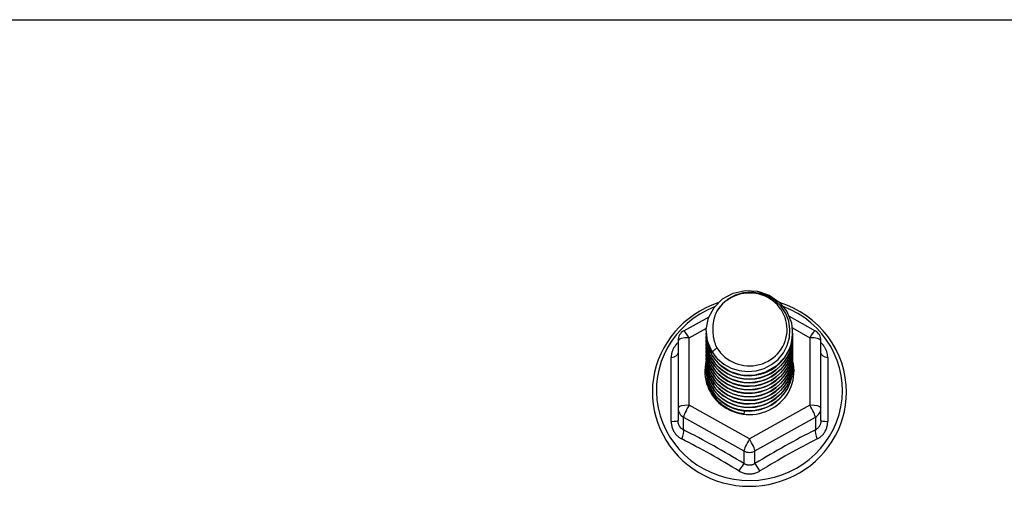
# Model space of a CAD drawing. Header units: inches. Extents: x 96 to 240, y 74 to 100.
# Tile 25 of 65: x 134.01 to 137.51, y 95 to 96.66. Entities that reach past the tile are written whole.
import ezdxf

# ---------------------------------------------------------------- set-up
doc = ezdxf.new("R2010")
doc.units = ezdxf.units.IN
doc.header["$MEASUREMENT"] = 0
doc.layers.add('Visible Edges(ANSI)', color=7, linetype='Continuous', lineweight=25)
doc.layers.add('Visible Tangent Edges(ANSI)', color=7, linetype='Continuous', lineweight=25)

msp = doc.modelspace()

# ---------------------------------------------------------------- linework, layer by layer
at = {"layer": 'Visible Edges(ANSI)'}
for p, q in [((136.3739, 95.5521), (136.4639, 95.6023)), ((136.7488, 95.6038), (136.8414, 95.5521)), ((136.4541, 95.5504), (136.4541, 95.5508)), ((136.4541, 95.5379), (136.4541, 95.5383)), ((136.4541, 95.5253), (136.4541, 95.5257)), ((136.7612, 95.5441), (136.7612, 95.5445)), ((136.7612, 95.5316), (136.7612, 95.532)), ((136.3537, 95.5177), (136.3537, 95.2781)), ((136.4541, 95.5128), (136.4541, 95.5132)), ((136.4541, 95.5003), (136.4541, 95.5007)), ((136.4541, 95.4877), (136.4541, 95.4881)), ((136.7612, 95.5191), (136.7612, 95.5195)), ((136.7612, 95.5065), (136.7612, 95.5069)), ((136.7612, 95.494), (136.7612, 95.4944)), ((136.8616, 95.2781), (136.8616, 95.5177)), ((136.4541, 95.4752), (136.4541, 95.4756)), ((136.4541, 95.4626), (136.4541, 95.463)), ((136.7612, 95.4814), (136.7612, 95.4819)), ((136.7612, 95.4689), (136.7612, 95.4693)), ((136.7612, 95.4564), (136.7612, 95.4568)), ((136.4541, 95.4501), (136.4541, 95.4505)), ((136.4541, 95.4376), (136.4541, 95.438)), ((136.4541, 95.425), (136.4541, 95.4254)), ((136.7612, 95.4438), (136.7612, 95.4442)), ((136.7612, 95.4313), (136.7612, 95.4317)), ((136.7612, 95.4188), (136.7612, 95.4192)), ((136.4541, 95.4125), (136.4541, 95.4129)), ((136.3537, 95.2781), (136.3537, 95.2333)), ((136.8616, 95.2333), (136.8616, 95.2781)), ((136.5893, 95.2641), (136.5879, 95.2566))]:
    msp.add_line(p, q, dxfattribs=at)
at = {"layer": 'Visible Edges(ANSI)', "flags": 128}
for points in [[(136.475, 95.4771), (136.4586, 95.5157), (136.4543, 95.5571), (136.4623, 95.5981), (136.4822, 95.6352), (136.5122, 95.6653), (136.5499, 95.686), (136.5923, 95.6956), (136.636, 95.6932), (136.6773, 95.6791), (136.713, 95.6541), (136.7402, 95.6205), (136.7567, 95.5808), (136.7611, 95.5382), (136.753, 95.4961), (136.7332, 95.4579), (136.7032, 95.4266), (136.6655, 95.4047), (136.6231, 95.3939), (136.5795, 95.3951), (136.5381, 95.4081), (136.5024, 95.4318), (136.4751, 95.4643), (136.4587, 95.5029), (136.4542, 95.5443)], [(136.4936, 95.4524), (136.5164, 95.4336), (136.5426, 95.4194), (136.5711, 95.4106), (136.601, 95.4073), (136.631, 95.4099), (136.6598, 95.4183), (136.6864, 95.432), (136.7096, 95.4507), (136.7284, 95.4736), (136.7421, 95.4997), (136.7499, 95.5279), (136.7517, 95.5572), (136.7471, 95.586), (136.7364, 95.6134), (136.7202, 95.638), (136.6989, 95.6587), (136.6736, 95.6746), (136.6455, 95.6849), (136.6157, 95.6892), (136.5859, 95.6871), (136.5571, 95.6788), (136.5311, 95.6647), (136.5089, 95.6453), (136.4918, 95.6217)], [(136.4957, 95.651), (136.4737, 95.6428), (136.4523, 95.6332), (136.4316, 95.6222), (136.4117, 95.6099), (136.3928, 95.5963), (136.3748, 95.5814), (136.3579, 95.5654), (136.3422, 95.5483), (136.3277, 95.5302), (136.3146, 95.5111), (136.3028, 95.4913), (136.2924, 95.4706), (136.2835, 95.4494), (136.2761, 95.4276), (136.2703, 95.4053), (136.2661, 95.3827), (136.2635, 95.3599), (136.2625, 95.3369), (136.2631, 95.314), (136.2654, 95.2911), (136.2693, 95.2685), (136.2747, 95.2461), (136.2818, 95.2242), (136.2903, 95.2028), (136.3004, 95.182), (136.3118, 95.162), (136.3247, 95.1427), (136.3389, 95.1244), (136.3544, 95.1071), (136.371, 95.0908), (136.3887, 95.0757), (136.4075, 95.0618), (136.4272, 95.0492), (136.4477, 95.0379), (136.4689, 95.028), (136.4908, 95.0195), (136.5133, 95.0125), (136.5362, 95.007), (136.5594, 95.0031), (136.5828, 95.0006), (136.6064, 94.9998), (136.6299, 95.0005), (136.6534, 95.0027), (136.6766, 95.0065), (136.6995, 95.0118), (136.722, 95.0187), (136.744, 95.027), (136.7653, 95.0367), (136.7859, 95.0479), (136.8057, 95.0603), (136.8246, 95.0741), (136.8424, 95.0891), (136.8592, 95.1052), (136.8748, 95.1225), (136.8891, 95.1407), (136.9021, 95.1598), (136.9138, 95.1798), (136.924, 95.2005), (136.9327, 95.2218), (136.9399, 95.2437), (136.9455, 95.266), (136.9496, 95.2886), (136.952, 95.3115), (136.9528, 95.3344)], [(136.9528, 95.3344), (136.9517, 95.3607), (136.9485, 95.3868), (136.9433, 95.4126), (136.9359, 95.4379), (136.9265, 95.4625), (136.9151, 95.4864), (136.9019, 95.5093), (136.8869, 95.5311), (136.8701, 95.5518), (136.8517, 95.571), (136.8319, 95.5888), (136.8106, 95.6051), (136.7882, 95.6196), (136.7646, 95.6324), (136.7401, 95.6434), (136.7148, 95.6525)], [(136.4918, 95.6217), (136.4905, 95.6192), (136.4893, 95.6167), (136.4882, 95.6141), (136.4871, 95.6115), (136.486, 95.6089), (136.485, 95.6063), (136.4841, 95.6036), (136.4832, 95.6009), (136.4824, 95.5982), (136.4817, 95.5955), (136.481, 95.5928), (136.4804, 95.59), (136.4798, 95.5873), (136.4793, 95.5845), (136.4789, 95.5818), (136.4785, 95.579), (136.4782, 95.5762), (136.478, 95.5734), (136.4778, 95.5706), (136.4777, 95.5678), (136.4777, 95.565), (136.4777, 95.5622), (136.4778, 95.5594), (136.4779, 95.5566)], [(136.4541, 95.5504), (136.4542, 95.5459), (136.4544, 95.5415), (136.4548, 95.537), (136.4553, 95.5325), (136.4559, 95.5281), (136.4567, 95.5237), (136.4576, 95.5193), (136.4587, 95.5149), (136.4599, 95.5106), (136.4612, 95.5063), (136.4627, 95.5021), (136.4643, 95.4979), (136.4661, 95.4937), (136.468, 95.4896), (136.47, 95.4856), (136.4721, 95.4816), (136.4744, 95.4777), (136.4768, 95.4739), (136.4793, 95.4701), (136.4819, 95.4664), (136.4847, 95.4628), (136.4876, 95.4592), (136.4905, 95.4558), (136.4936, 95.4524)], [(136.4541, 95.5379), (136.4554, 95.5187), (136.4593, 95.5), (136.4658, 95.4818), (136.4747, 95.4647), (136.4858, 95.4488), (136.4991, 95.4344), (136.5142, 95.4219), (136.5309, 95.4114), (136.5489, 95.403), (136.5679, 95.3971), (136.5876, 95.3935), (136.6077, 95.3925), (136.6277, 95.3941), (136.6474, 95.3981), (136.6664, 95.4046), (136.6844, 95.4135), (136.7011, 95.4245), (136.7162, 95.4376), (136.7295, 95.4524), (136.7406, 95.4689), (136.7495, 95.4865), (136.756, 95.5052), (136.7599, 95.5245), (136.7612, 95.5441)], [(136.4541, 95.5253), (136.4554, 95.5062), (136.4593, 95.4874), (136.4658, 95.4693), (136.4747, 95.4521), (136.4858, 95.4362), (136.4991, 95.4219), (136.5142, 95.4094), (136.5309, 95.3988), (136.5489, 95.3905), (136.5679, 95.3845), (136.5876, 95.381), (136.6077, 95.38), (136.6277, 95.3815), (136.6474, 95.3856), (136.6664, 95.3921), (136.6844, 95.4009), (136.7011, 95.412), (136.7162, 95.425), (136.7295, 95.4399), (136.7406, 95.4563), (136.7495, 95.474), (136.756, 95.4926), (136.7599, 95.512), (136.7612, 95.5316)], [(136.7611, 95.5381), (136.7605, 95.5179), (136.7572, 95.498), (136.7512, 95.4786), (136.7426, 95.4602), (136.7316, 95.4431), (136.7184, 95.4276), (136.7031, 95.4139), (136.6862, 95.4023), (136.6678, 95.3931), (136.6483, 95.3862), (136.6281, 95.382), (136.6076, 95.3804), (136.587, 95.3815), (136.5668, 95.3852), (136.5474, 95.3915), (136.529, 95.4003), (136.5121, 95.4113), (136.4968, 95.4245), (136.4836, 95.4395), (136.4726, 95.4561), (136.464, 95.4739), (136.4581, 95.4928), (136.4548, 95.5122), (136.4542, 95.5318)], [(136.7611, 95.5255), (136.7605, 95.5053), (136.7572, 95.4854), (136.7512, 95.4661), (136.7426, 95.4477), (136.7316, 95.4306), (136.7184, 95.4151), (136.7031, 95.4014), (136.6862, 95.3898), (136.6678, 95.3805), (136.6483, 95.3737), (136.6281, 95.3695), (136.6076, 95.3679), (136.587, 95.3689), (136.5668, 95.3727), (136.5474, 95.379), (136.529, 95.3877), (136.5121, 95.3988), (136.4968, 95.412), (136.4836, 95.427), (136.4726, 95.4436), (136.464, 95.4614), (136.4581, 95.4802), (136.4548, 95.4996), (136.4542, 95.5193)], [(136.4779, 95.5566), (136.4778, 95.5538), (136.4777, 95.551), (136.4777, 95.5481), (136.4778, 95.5453), (136.4779, 95.5425), (136.4781, 95.5397), (136.4783, 95.537), (136.4787, 95.5342), (136.479, 95.5314), (136.4795, 95.5286), (136.48, 95.5259), (136.4806, 95.5231), (136.4812, 95.5204), (136.4819, 95.5177), (136.4826, 95.515), (136.4835, 95.5123), (136.4843, 95.5096), (136.4853, 95.5069), (136.4863, 95.5043), (136.4873, 95.5017), (136.4885, 95.4991), (136.4896, 95.4965), (136.4909, 95.494), (136.4922, 95.4915)], [(136.4541, 95.5128), (136.4554, 95.4937), (136.4593, 95.4749), (136.4658, 95.4568), (136.4747, 95.4396), (136.4858, 95.4237), (136.4991, 95.4094), (136.5142, 95.3968), (136.5309, 95.3863), (136.5489, 95.378), (136.5679, 95.372), (136.5876, 95.3685), (136.6077, 95.3675), (136.6277, 95.369), (136.6474, 95.373), (136.6664, 95.3795), (136.6844, 95.3884), (136.7011, 95.3994), (136.7162, 95.4125), (136.7295, 95.4274), (136.7406, 95.4438), (136.7495, 95.4615), (136.756, 95.4801), (136.7599, 95.4994), (136.7612, 95.5191)], [(136.4541, 95.5003), (136.4554, 95.4811), (136.4593, 95.4623), (136.4658, 95.4442), (136.4747, 95.4271), (136.4858, 95.4112), (136.4991, 95.3968), (136.5142, 95.3843), (136.5309, 95.3738), (136.5489, 95.3654), (136.5679, 95.3594), (136.5876, 95.3559), (136.6077, 95.3549), (136.6277, 95.3564), (136.6474, 95.3605), (136.6664, 95.367), (136.6844, 95.3758), (136.7011, 95.3869), (136.7162, 95.4), (136.7295, 95.4148), (136.7406, 95.4312), (136.7495, 95.4489), (136.756, 95.4676), (136.7599, 95.4869), (136.7612, 95.5065)], [(136.4541, 95.4877), (136.4554, 95.4686), (136.4593, 95.4498), (136.4658, 95.4317), (136.4747, 95.4145), (136.4858, 95.3986), (136.4991, 95.3843), (136.5142, 95.3717), (136.5309, 95.3612), (136.5489, 95.3529), (136.5679, 95.3469), (136.5876, 95.3434), (136.6077, 95.3424), (136.6277, 95.3439), (136.6474, 95.348), (136.6664, 95.3545), (136.6844, 95.3633), (136.7011, 95.3744), (136.7162, 95.3874), (136.7295, 95.4023), (136.7406, 95.4187), (136.7495, 95.4364), (136.756, 95.455), (136.7599, 95.4743), (136.7612, 95.494)], [(136.7611, 95.513), (136.7605, 95.4928), (136.7572, 95.4729), (136.7512, 95.4535), (136.7426, 95.4352), (136.7316, 95.4181), (136.7184, 95.4025), (136.7031, 95.3888), (136.6862, 95.3773), (136.6678, 95.368), (136.6483, 95.3612), (136.6281, 95.3569), (136.6076, 95.3553), (136.587, 95.3564), (136.5668, 95.3601), (136.5474, 95.3664), (136.529, 95.3752), (136.5121, 95.3863), (136.4968, 95.3994), (136.4836, 95.4144), (136.4726, 95.431), (136.464, 95.4489), (136.4581, 95.4677), (136.4548, 95.4871), (136.4542, 95.5067)], [(136.7611, 95.5005), (136.7605, 95.4803), (136.7572, 95.4603), (136.7512, 95.441), (136.7426, 95.4226), (136.7316, 95.4055), (136.7184, 95.39), (136.7031, 95.3763), (136.6862, 95.3647), (136.6678, 95.3554), (136.6483, 95.3486), (136.6281, 95.3444), (136.6076, 95.3428), (136.587, 95.3439), (136.5668, 95.3476), (136.5474, 95.3539), (136.529, 95.3627), (136.5121, 95.3737), (136.4968, 95.3869), (136.4836, 95.4019), (136.4726, 95.4185), (136.464, 95.4363), (136.4581, 95.4551), (136.4548, 95.4745), (136.4542, 95.4942)], [(136.7611, 95.4879), (136.7605, 95.4677), (136.7572, 95.4478), (136.7512, 95.4285), (136.7426, 95.4101), (136.7316, 95.393), (136.7184, 95.3774), (136.7031, 95.3638), (136.6862, 95.3522), (136.6678, 95.3429), (136.6483, 95.3361), (136.6281, 95.3318), (136.6076, 95.3302), (136.587, 95.3313), (136.5668, 95.3351), (136.5474, 95.3414), (136.529, 95.3501), (136.5121, 95.3612), (136.4968, 95.3743), (136.4836, 95.3894), (136.4726, 95.4059), (136.464, 95.4238), (136.4581, 95.4426), (136.4548, 95.462), (136.4542, 95.4817)], [(136.4922, 95.4915), (136.4914, 95.4909), (136.4907, 95.4903), (136.49, 95.4897), (136.4893, 95.4891), (136.4886, 95.4885), (136.4879, 95.4879), (136.4872, 95.4873), (136.4864, 95.4867), (136.4857, 95.4861), (136.485, 95.4855), (136.4843, 95.4849), (136.4836, 95.4843), (136.4829, 95.4837), (136.4822, 95.4831), (136.4814, 95.4825), (136.4807, 95.4819), (136.48, 95.4813), (136.4793, 95.4807), (136.4786, 95.4801), (136.4779, 95.4795), (136.4772, 95.4789), (136.4764, 95.4783), (136.4757, 95.4777), (136.475, 95.4771)], [(136.4541, 95.4752), (136.4554, 95.4561), (136.4593, 95.4373), (136.4658, 95.4191), (136.4747, 95.402), (136.4858, 95.3861), (136.4991, 95.3718), (136.5142, 95.3592), (136.5309, 95.3487), (136.5489, 95.3404), (136.5679, 95.3344), (136.5876, 95.3308), (136.6077, 95.3298), (136.6277, 95.3314), (136.6474, 95.3354), (136.6664, 95.3419), (136.6844, 95.3508), (136.7011, 95.3618), (136.7162, 95.3749), (136.7295, 95.3898), (136.7406, 95.4062), (136.7495, 95.4238), (136.756, 95.4425), (136.7599, 95.4618), (136.7612, 95.4814)], [(136.4541, 95.4626), (136.4554, 95.4435), (136.4593, 95.4247), (136.4658, 95.4066), (136.4747, 95.3894), (136.4858, 95.3736), (136.4991, 95.3592), (136.5142, 95.3467), (136.5309, 95.3361), (136.5489, 95.3278), (136.5679, 95.3218), (136.5876, 95.3183), (136.6077, 95.3173), (136.6277, 95.3188), (136.6474, 95.3229), (136.6664, 95.3294), (136.6844, 95.3382), (136.7011, 95.3493), (136.7162, 95.3624), (136.7295, 95.3772), (136.7406, 95.3936), (136.7495, 95.4113), (136.756, 95.43), (136.7599, 95.4493), (136.7612, 95.4689)], [(136.4541, 95.4501), (136.4554, 95.431), (136.4593, 95.4122), (136.4658, 95.3941), (136.4747, 95.3769), (136.4858, 95.361), (136.4991, 95.3467), (136.5142, 95.3341), (136.5309, 95.3236), (136.5489, 95.3153), (136.5679, 95.3093), (136.5876, 95.3058), (136.6077, 95.3048), (136.6277, 95.3063), (136.6474, 95.3103), (136.6664, 95.3168), (136.6844, 95.3257), (136.7011, 95.3367), (136.7162, 95.3498), (136.7295, 95.3647), (136.7406, 95.3811), (136.7495, 95.3988), (136.756, 95.4174), (136.7599, 95.4367), (136.7612, 95.4564)], [(136.7611, 95.4754), (136.7605, 95.4552), (136.7572, 95.4353), (136.7512, 95.4159), (136.7426, 95.3975), (136.7316, 95.3804), (136.7184, 95.3649), (136.7031, 95.3512), (136.6862, 95.3397), (136.6678, 95.3304), (136.6483, 95.3235), (136.6281, 95.3193), (136.6076, 95.3177), (136.587, 95.3188), (136.5668, 95.3225), (136.5474, 95.3288), (136.529, 95.3376), (136.5121, 95.3487), (136.4968, 95.3618), (136.4836, 95.3768), (136.4726, 95.3934), (136.464, 95.4113), (136.4581, 95.4301), (136.4548, 95.4495), (136.4542, 95.4691)], [(136.7611, 95.4628), (136.7605, 95.4427), (136.7572, 95.4227), (136.7512, 95.4034), (136.7426, 95.385), (136.7316, 95.3679), (136.7184, 95.3524), (136.7031, 95.3387), (136.6862, 95.3271), (136.6678, 95.3178), (136.6483, 95.311), (136.6281, 95.3068), (136.6076, 95.3052), (136.587, 95.3062), (136.5668, 95.31), (136.5474, 95.3163), (136.529, 95.3251), (136.5121, 95.3361), (136.4968, 95.3493), (136.4836, 95.3643), (136.4726, 95.3809), (136.464, 95.3987), (136.4581, 95.4175), (136.4548, 95.4369), (136.4542, 95.4566)], [(136.4541, 95.4376), (136.4554, 95.4184), (136.4593, 95.3997), (136.4658, 95.3815), (136.4747, 95.3644), (136.4858, 95.3485), (136.4991, 95.3341), (136.5142, 95.3216), (136.5309, 95.3111), (136.5489, 95.3027), (136.5679, 95.2968), (136.5876, 95.2932), (136.6077, 95.2922), (136.6277, 95.2938), (136.6474, 95.2978), (136.6664, 95.3043), (136.6844, 95.3132), (136.7011, 95.3242), (136.7162, 95.3373), (136.7295, 95.3521), (136.7406, 95.3685), (136.7495, 95.3862), (136.756, 95.4049), (136.7599, 95.4242), (136.7612, 95.4438)], [(136.4541, 95.425), (136.4554, 95.4059), (136.4593, 95.3871), (136.4658, 95.369), (136.4747, 95.3518), (136.4858, 95.3359), (136.4991, 95.3216), (136.5142, 95.3091), (136.5309, 95.2985), (136.5489, 95.2902), (136.5679, 95.2842), (136.5876, 95.2807), (136.6077, 95.2797), (136.6277, 95.2812), (136.6474, 95.2853), (136.6664, 95.2918), (136.6844, 95.3006), (136.7011, 95.3117), (136.7162, 95.3247), (136.7295, 95.3396), (136.7406, 95.356), (136.7495, 95.3737), (136.756, 95.3923), (136.7599, 95.4116), (136.7612, 95.4313)], [(136.4541, 95.4125), (136.4554, 95.3934), (136.4593, 95.3746), (136.4658, 95.3564), (136.4747, 95.3393), (136.4858, 95.3234), (136.4991, 95.3091), (136.5142, 95.2965), (136.5309, 95.286), (136.5489, 95.2777), (136.5679, 95.2717), (136.5876, 95.2682), (136.6077, 95.2671), (136.6277, 95.2687), (136.6474, 95.2727), (136.6664, 95.2792), (136.6844, 95.2881), (136.7011, 95.2991), (136.7162, 95.3122), (136.7295, 95.3271), (136.7406, 95.3435), (136.7495, 95.3611), (136.756, 95.3798), (136.7599, 95.3991), (136.7612, 95.4188)], [(136.7611, 95.4503), (136.7605, 95.4301), (136.7572, 95.4102), (136.7512, 95.3909), (136.7426, 95.3725), (136.7316, 95.3554), (136.7184, 95.3398), (136.7031, 95.3262), (136.6862, 95.3146), (136.6678, 95.3053), (136.6483, 95.2985), (136.6281, 95.2942), (136.6076, 95.2926), (136.587, 95.2937), (136.5668, 95.2974), (136.5474, 95.3037), (136.529, 95.3125), (136.5121, 95.3236), (136.4968, 95.3367), (136.4836, 95.3517), (136.4726, 95.3683), (136.464, 95.3862), (136.4581, 95.405), (136.4548, 95.4244), (136.4542, 95.444)], [(136.7611, 95.4378), (136.7605, 95.4176), (136.7572, 95.3976), (136.7512, 95.3783), (136.7426, 95.3599), (136.7316, 95.3428), (136.7184, 95.3273), (136.7031, 95.3136), (136.6862, 95.302), (136.6678, 95.2928), (136.6483, 95.2859), (136.6281, 95.2817), (136.6076, 95.2801), (136.587, 95.2812), (136.5668, 95.2849), (136.5474, 95.2912), (136.529, 95.3), (136.5121, 95.311), (136.4968, 95.3242), (136.4836, 95.3392), (136.4726, 95.3558), (136.464, 95.3736), (136.4581, 95.3924), (136.4548, 95.4118), (136.4542, 95.4315)], [(136.7611, 95.4252), (136.7605, 95.405), (136.7572, 95.3851), (136.7512, 95.3658), (136.7426, 95.3474), (136.7316, 95.3303), (136.7184, 95.3148), (136.7031, 95.3011), (136.6862, 95.2895), (136.6678, 95.2802), (136.6483, 95.2734), (136.6281, 95.2691), (136.6076, 95.2676), (136.587, 95.2686), (136.5668, 95.2724), (136.5474, 95.2787), (136.529, 95.2874), (136.5121, 95.2985), (136.4968, 95.3117), (136.4836, 95.3267), (136.4726, 95.3432), (136.464, 95.3611), (136.4581, 95.3799), (136.4548, 95.3993), (136.4542, 95.419)], [(136.5879, 95.2566), (136.5797, 95.258), (136.5715, 95.2598), (136.5635, 95.262), (136.5556, 95.2646), (136.5479, 95.2676), (136.5404, 95.271), (136.533, 95.2748), (136.5259, 95.279), (136.519, 95.2836), (136.5124, 95.2884), (136.5061, 95.2937), (136.5001, 95.2992), (136.4944, 95.3051), (136.489, 95.3112), (136.484, 95.3176), (136.4793, 95.3243), (136.4751, 95.3312), (136.4712, 95.3383), (136.4678, 95.3456), (136.4648, 95.3531), (136.4622, 95.3607), (136.46, 95.3685), (136.4583, 95.3763), (136.457, 95.3842)], [(136.7611, 95.4127), (136.7611, 95.4126), (136.7611, 95.4125), (136.7611, 95.4124), (136.7611, 95.4123), (136.7611, 95.4122), (136.7611, 95.4121), (136.7611, 95.412), (136.7611, 95.4119), (136.7611, 95.4118), (136.7611, 95.4117), (136.7611, 95.4116), (136.7611, 95.4116), (136.7611, 95.4115), (136.7611, 95.4114), (136.7611, 95.4113), (136.7611, 95.4112), (136.7611, 95.4111), (136.7611, 95.411), (136.7611, 95.4109), (136.7611, 95.4108), (136.7611, 95.4107), (136.7611, 95.4106), (136.7611, 95.4105), (136.7611, 95.4104)]]:
    msp.add_lwpolyline(points, dxfattribs=at)
at = {"layer": 'Visible Edges(ANSI)'}
for centre, start, end in [((136.3931, 95.5177), 119.1745, 180), ((136.8222, 95.5177), 0, 60.8255)]:
    msp.add_arc(centre, 0.0394, start, end, dxfattribs=at)
for centre, major_axis, start_param, end_param in [((136.6077, 95.5569), (0.1339, 0), 3.671471, 8.899926), ((136.6077, 95.5519), (0.1535, 0), 3.669461, 3.875388), ((136.6077, 95.4079), (-0.1585, 0), 6.031816, 9.674875)]:
    msp.add_ellipse(centre, major_axis=major_axis, ratio=0.966998, start_param=start_param, end_param=end_param, dxfattribs=at)
at = {"layer": 'Visible Tangent Edges(ANSI)'}
for p, q in [((130.6077, 96.6573), (167.2415, 96.6573)), ((136.3931, 95.5277), (136.4546, 95.562)), ((136.7601, 95.5624), (136.8222, 95.5277)), ((136.3931, 95.2881), (136.3931, 95.5277)), ((136.8222, 95.5277), (136.8222, 95.2881)), ((136.3295, 95.2304), (136.3295, 95.4576)), ((136.8858, 95.4576), (136.8858, 95.2304)), ((136.6077, 95.1683), (136.3931, 95.2881)), ((136.8222, 95.2881), (136.6077, 95.1683)), ((136.3734, 95.2451), (136.588, 95.1253)), ((136.3734, 95.2003), (136.3734, 95.2451)), ((136.6273, 95.1253), (136.8419, 95.2451)), ((136.8419, 95.2451), (136.8419, 95.2003)), ((136.588, 95.1253), (136.588, 95.0805)), ((136.6273, 95.0805), (136.6273, 95.1253))]:
    msp.add_line(p, q, dxfattribs=at)
at = {"layer": 'Visible Tangent Edges(ANSI)', "flags": 128}
for points in [[(136.3537, 95.5102), (136.3518, 95.5084), (136.35, 95.5066), (136.3483, 95.5047), (136.3466, 95.5028), (136.345, 95.5008), (136.3434, 95.4987), (136.342, 95.4966), (136.3406, 95.4945), (136.3393, 95.4924), (136.338, 95.4902), (136.3369, 95.4879), (136.3358, 95.4857), (136.3348, 95.4834), (136.3339, 95.4811), (136.333, 95.4788), (136.3323, 95.4765), (136.3316, 95.4741), (136.3311, 95.4717), (136.3306, 95.4694), (136.3302, 95.467), (136.3299, 95.4646), (136.3297, 95.4623), (136.3295, 95.4599), (136.3295, 95.4576)], [(136.8858, 95.4576), (136.8858, 95.4599), (136.8856, 95.4623), (136.8854, 95.4646), (136.8851, 95.467), (136.8847, 95.4694), (136.8842, 95.4717), (136.8837, 95.4741), (136.883, 95.4765), (136.8823, 95.4788), (136.8814, 95.4811), (136.8805, 95.4834), (136.8795, 95.4857), (136.8785, 95.4879), (136.8773, 95.4902), (136.876, 95.4924), (136.8747, 95.4945), (136.8733, 95.4966), (136.8719, 95.4987), (136.8703, 95.5008), (136.8687, 95.5028), (136.867, 95.5047), (136.8653, 95.5066), (136.8635, 95.5084), (136.8616, 95.5102)], [(136.3295, 95.2304), (136.3296, 95.2271), (136.3298, 95.2238), (136.3301, 95.2206), (136.3306, 95.2174), (136.3312, 95.2142), (136.332, 95.211), (136.3329, 95.2079), (136.334, 95.2049), (136.3352, 95.2019), (136.3365, 95.199), (136.3379, 95.1961), (136.3395, 95.1933), (136.3412, 95.1906), (136.343, 95.188), (136.345, 95.1855), (136.347, 95.1831), (136.3492, 95.1808), (136.3514, 95.1785), (136.3538, 95.1765), (136.3562, 95.1745), (136.3588, 95.1726), (136.3614, 95.1709), (136.3641, 95.1693), (136.3668, 95.1678)], [(136.3734, 95.2003), (136.372, 95.201), (136.3705, 95.2018), (136.3692, 95.2026), (136.3678, 95.2036), (136.3665, 95.2046), (136.3653, 95.2056), (136.3641, 95.2067), (136.363, 95.2079), (136.3619, 95.2092), (136.3609, 95.2105), (136.3599, 95.2119), (136.359, 95.2133), (136.3582, 95.2147), (136.3574, 95.2163), (136.3567, 95.2178), (136.3561, 95.2194), (136.3555, 95.2211), (136.3551, 95.2227), (136.3546, 95.2244), (136.3543, 95.2262), (136.354, 95.2279), (136.3539, 95.2297), (136.3538, 95.2315), (136.3537, 95.2333)], [(136.8616, 95.2333), (136.8616, 95.2315), (136.8614, 95.2297), (136.8613, 95.2279), (136.861, 95.2262), (136.8607, 95.2244), (136.8603, 95.2227), (136.8598, 95.2211), (136.8592, 95.2194), (136.8586, 95.2178), (136.8579, 95.2163), (136.8571, 95.2147), (136.8563, 95.2133), (136.8554, 95.2119), (136.8544, 95.2105), (136.8534, 95.2092), (136.8524, 95.2079), (136.8512, 95.2067), (136.85, 95.2056), (136.8488, 95.2046), (136.8475, 95.2036), (136.8461, 95.2026), (136.8448, 95.2018), (136.8434, 95.201), (136.8419, 95.2003)], [(136.8485, 95.1678), (136.8512, 95.1693), (136.8539, 95.1709), (136.8565, 95.1726), (136.8591, 95.1745), (136.8615, 95.1765), (136.8639, 95.1785), (136.8661, 95.1808), (136.8683, 95.1831), (136.8703, 95.1855), (136.8723, 95.188), (136.8741, 95.1906), (136.8758, 95.1933), (136.8774, 95.1961), (136.8788, 95.199), (136.8801, 95.2019), (136.8813, 95.2049), (136.8824, 95.2079), (136.8833, 95.211), (136.8841, 95.2142), (136.8847, 95.2174), (136.8852, 95.2206), (136.8855, 95.2238), (136.8858, 95.2271), (136.8858, 95.2304)], [(136.6273, 95.0805), (136.6259, 95.0796), (136.6243, 95.0787), (136.6228, 95.0779), (136.6212, 95.0772), (136.6195, 95.0766), (136.6179, 95.076), (136.6162, 95.0755), (136.6145, 95.0752), (136.6128, 95.0749), (136.6111, 95.0746), (136.6094, 95.0745), (136.6077, 95.0745), (136.6059, 95.0745), (136.6042, 95.0746), (136.6025, 95.0748), (136.6008, 95.0751), (136.5991, 95.0755), (136.5974, 95.076), (136.5958, 95.0766), (136.5942, 95.0772), (136.5926, 95.0779), (136.591, 95.0787), (136.5895, 95.0796), (136.588, 95.0805)], [(136.5703, 95.0542), (136.5731, 95.0526), (136.576, 95.051), (136.579, 95.0497), (136.5821, 95.0484), (136.5851, 95.0473), (136.5883, 95.0463), (136.5915, 95.0455), (136.5947, 95.0448), (136.5979, 95.0443), (136.6011, 95.0439), (136.6044, 95.0437), (136.6077, 95.0436), (136.611, 95.0437), (136.6142, 95.0439), (136.6175, 95.0443), (136.6207, 95.0448), (136.6239, 95.0455), (136.6271, 95.0463), (136.6302, 95.0473), (136.6333, 95.0484), (136.6363, 95.0497), (136.6393, 95.0511), (136.6422, 95.0526), (136.645, 95.0542)]]:
    msp.add_lwpolyline(points, dxfattribs=at)
at = {"layer": 'Visible Tangent Edges(ANSI)'}
for centre, major_axis, ratio, start_param, end_param in [((136.6077, 95.3404), (0.3308, 0), 0.966998, 1.955468, 7.482801), ((136.3931, 95.5177), (-0.0394, 0), 0.254784, 4.712389, 6.283185), ((136.3931, 95.5177), (-0.0192, 0.0344), 0.127392, 4.936728, 6.283185), ((136.8222, 95.5177), (0.0192, 0.0344), 0.127392, 0, 1.346458), ((136.8222, 95.5177), (0.0394, 0), 0.254784, 0, 1.570796), ((136.3143, 95.4729), (0.0394, 0), 0.420933, 5.107073, 6.283185), ((136.901, 95.4729), (-0.0394, 0), 0.420933, 0, 1.176113), ((136.3931, 95.2781), (-0.0394, 0), 0.254784, 4.712389, 6.283185), ((136.3931, 95.2781), (-0.0394, 0), 0.966998, 0, 1.047198), ((136.3931, 95.2781), (-0.0192, -0.0344), 0.127392, 4.48805, 6.058847), ((136.8222, 95.2781), (0.0394, 0), 0.254784, 0, 1.570796), ((136.8222, 95.2781), (0.0192, -0.0344), 0.127392, 0.224339, 1.795135), ((136.8222, 95.2781), (0.0394, 0), 0.966998, 5.235988, 6.283185), ((136.3143, 95.2333), (0.0394, 0), 0.080687, 5.107073, 6.283185), ((136.901, 95.2333), (-0.0394, 0), 0.080687, 0, 1.176113), ((136.3537, 95.1673), (0.0178, 0.0351), 0.295528, 4.874003, 6.050115), ((136.4807, 94.9638), (-0.6046, 0.361), 0.220649, 4.666525, 5.020223), ((136.7346, 94.9638), (-0.6046, -0.361), 0.220649, 4.404555, 4.758253), ((136.8616, 95.1673), (-0.0178, 0.0351), 0.295528, 0.23307, 1.409183), ((136.4686, 94.9435), (0.5734, -0.3423), 0.220649, 1.524932, 1.878631), ((136.6077, 95.1583), (-0.0192, -0.0344), 0.127392, 4.48805, 6.058847), ((136.6077, 95.1583), (0.0192, -0.0344), 0.127392, 0.224339, 1.795135), ((136.7467, 94.9435), (0.5734, 0.3423), 0.220649, 1.262962, 1.61666), ((136.6077, 95.1583), (0.0394, 0), 0.966998, 4.18879, 5.235988), ((136.5683, 95.0476), (0.0205, 0.0336), 0.044718, 0.222707, 1.398819), ((136.647, 95.0476), (-0.0205, 0.0336), 0.044718, 4.884366, 6.060479)]:
    msp.add_ellipse(centre, major_axis=major_axis, ratio=ratio, start_param=start_param, end_param=end_param, dxfattribs=at)

doc.saveas('drawing.dxf')
